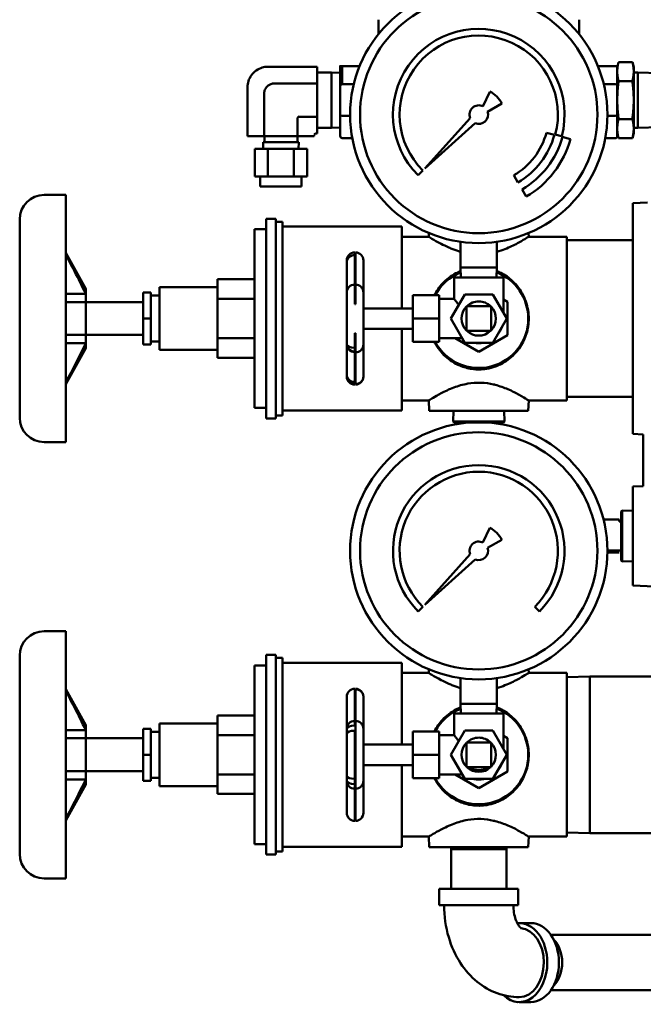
# Model space of a CAD drawing. Header units: inches. Extents: x 1 to 203, y 4 to 128.
# Tile 17 of 51: x 95.05 to 104.47, y 49.66 to 64.55. Entities that reach past the tile are written whole.
import ezdxf

# ---------------------------------------------------------------- set-up
doc = ezdxf.new("R2010")
doc.units = ezdxf.units.IN
doc.header["$LTSCALE"] = 6
doc.header["$MEASUREMENT"] = 0
doc.layers.add('Visible (ANSI)', color=7, linetype='Continuous', lineweight=50)

msp = doc.modelspace()

# ---------------------------------------------------------------- linework, layer by layer
at = {"layer": 'Visible (ANSI)'}
for p, q in [((100.473, 64.336), (100.473, 64.554)), ((103.503, 64.336), (103.503, 64.554)), ((104.101, 63.913), (104.309, 63.913)), ((104.33, 63.836), (104.309, 63.913)), ((99.546, 63.841), (98.798, 63.841)), ((99.546, 63.59), (99.546, 63.841)), ((99.546, 63.757), (99.762, 63.757)), ((99.762, 63.757), (99.762, 63.338)), ((99.925, 63.751), (99.762, 63.757)), ((99.882, 63.851), (99.925, 63.851)), ((99.895, 63.564), (99.895, 63.851)), ((100.188, 63.851), (99.925, 63.851)), ((99.925, 63.851), (99.925, 63.577)), ((104.051, 63.851), (103.788, 63.851)), ((104.051, 63.851), (104.093, 63.851)), ((104.081, 63.851), (104.081, 63.564)), ((104.33, 63.769), (104.33, 63.836)), ((104.33, 63.338), (104.33, 63.769)), ((104.39, 63.757), (104.33, 63.757)), ((104.39, 63.757), (104.39, 62.919)), ((104.719, 63.746), (104.39, 63.757)), ((98.898, 63.59), (99.546, 63.59)), ((99.546, 63.59), (99.546, 63.086)), ((104.309, 63.626), (104.101, 63.626)), ((98.494, 62.79), (98.494, 63.538)), ((99.895, 63.112), (99.895, 63.564)), ((99.925, 63.577), (100.099, 63.577)), ((102.052, 63.243), (102.156, 63.465)), ((103.877, 63.577), (104.051, 63.577)), ((104.081, 63.564), (104.081, 63.112)), ((98.746, 63.438), (98.746, 62.79)), ((99.762, 63.338), (99.762, 62.919)), ((104.33, 62.906), (104.33, 63.338)), ((102.335, 63.286), (102.12, 63.162)), ((99.25, 62.79), (99.25, 63.06)), ((99.546, 63.086), (99.275, 63.086)), ((99.546, 63.086), (99.546, 62.834)), ((99.895, 62.792), (99.895, 63.112)), ((100.044, 63.099), (99.925, 63.099)), ((101.171, 62.302), (101.859, 63.066)), ((104.051, 63.099), (103.931, 63.099)), ((104.081, 63.112), (104.081, 62.792)), ((104.101, 63.05), (104.309, 63.05)), ((99.546, 62.919), (99.762, 62.919)), ((99.895, 62.923), (99.762, 62.919)), ((101.935, 62.99), (101.171, 62.302)), ((103.011, 62.845), (103.131, 62.812)), ((104.39, 62.919), (104.33, 62.919)), ((104.33, 62.84), (104.33, 62.906)), ((104.719, 62.93), (104.39, 62.919)), ((98.746, 62.79), (98.494, 62.79)), ((98.729, 62.7), (99.267, 62.7)), ((98.732, 62.6), (98.729, 62.7)), ((98.746, 62.79), (99.25, 62.79)), ((98.749, 62.79), (98.749, 62.7)), ((99.247, 62.79), (99.247, 62.7)), ((99.25, 62.79), (99.501, 62.79)), ((99.264, 62.6), (99.267, 62.7)), ((99.501, 62.79), (99.501, 62.809)), ((99.546, 62.834), (99.527, 62.834)), ((99.925, 62.762), (100.077, 62.762)), ((103.241, 62.79), (103.145, 62.816)), ((103.372, 62.748), (103.251, 62.78)), ((103.898, 62.762), (104.051, 62.762)), ((104.101, 62.762), (104.309, 62.762)), ((104.33, 62.84), (104.309, 62.762)), ((98.602, 62.6), (98.8, 62.6)), ((98.602, 62.182), (98.602, 62.6)), ((98.8, 62.182), (98.8, 62.6)), ((98.8, 62.6), (99.196, 62.6)), ((99.196, 62.182), (99.196, 62.6)), ((99.196, 62.6), (99.393, 62.6)), ((99.393, 62.182), (99.393, 62.6)), ((101.142, 62.273), (101.072, 62.202)), ((98.8, 62.182), (98.602, 62.182)), ((98.686, 62.182), (98.686, 62.032)), ((99.196, 62.182), (98.8, 62.182)), ((99.393, 62.182), (99.196, 62.182)), ((99.309, 62.182), (99.309, 62.032)), ((102.58, 62.094), (102.517, 62.202)), ((99.309, 62.032), (98.686, 62.032)), ((102.642, 61.986), (102.704, 61.878)), ((95.749, 61.903), (95.42, 61.903)), ((95.749, 61.903), (95.749, 60.034)), ((104.315, 61.778), (104.537, 61.79)), ((104.315, 61.778), (104.315, 60.034)), ((95.051, 61.534), (95.051, 60.034)), ((98.774, 58.524), (98.774, 61.544)), ((98.774, 61.544), (98.923, 61.544)), ((98.923, 58.524), (98.923, 61.544)), ((98.599, 60.034), (98.599, 61.384)), ((98.599, 61.384), (98.774, 61.384)), ((98.923, 61.499), (99.023, 61.499)), ((99.023, 58.569), (99.023, 61.499)), ((99.023, 61.424), (100.827, 61.424)), ((100.827, 60.188), (100.827, 61.424)), ((100.827, 61.272), (101.232, 61.272)), ((101.235, 61.327), (101.232, 61.272)), ((102.741, 61.327), (102.744, 61.272)), ((102.744, 61.272), (103.318, 61.272)), ((103.318, 60.034), (103.318, 61.272)), ((104.315, 61.217), (103.318, 61.217)), ((101.714, 60.806), (101.714, 61.195)), ((102.262, 60.806), (102.262, 61.195)), ((96.048, 60.482), (95.749, 61.028)), ((99.994, 60.884), (99.994, 60.913)), ((100.114, 60.993), (100.114, 61.033)), ((100.114, 60.851), (100.114, 60.993)), ((100.124, 61.033), (100.124, 61.025)), ((100.124, 60.993), (100.124, 61.025)), ((100.124, 60.851), (100.124, 60.993)), ((100.244, 60.884), (100.244, 60.913)), ((99.994, 60.427), (99.994, 60.884)), ((100.114, 60.547), (100.114, 60.851)), ((100.124, 60.547), (100.124, 60.851)), ((100.244, 60.427), (100.244, 60.884)), ((101.988, 60.806), (101.714, 60.806)), ((101.718, 60.657), (101.714, 60.806)), ((102.262, 60.806), (101.988, 60.806)), ((102.257, 60.657), (102.262, 60.806)), ((98.041, 60.627), (98.599, 60.627)), ((98.041, 60.33), (98.041, 60.627)), ((101.614, 60.657), (101.988, 60.657)), ((101.614, 60.657), (101.614, 60.333)), ((101.988, 60.657), (102.362, 60.657)), ((102.362, 60.657), (102.362, 60.119)), ((96.048, 60.482), (96.048, 60.407)), ((97.164, 60.034), (97.164, 60.507)), ((97.164, 60.507), (98.041, 60.507)), ((100.114, 60.547), (100.114, 60.477)), ((100.114, 60.399), (100.114, 60.477)), ((100.124, 60.547), (100.124, 60.477)), ((100.124, 60.399), (100.124, 60.477)), ((95.749, 60.407), (96.048, 60.407)), ((96.048, 60.283), (96.048, 60.407)), ((96.915, 60.034), (96.915, 60.428)), ((97.034, 60.428), (96.915, 60.428)), ((97.034, 60.034), (97.034, 60.428)), ((97.034, 60.383), (97.164, 60.383)), ((98.041, 60.33), (98.599, 60.33)), ((98.041, 59.738), (98.041, 60.33)), ((99.994, 60.357), (99.994, 60.427)), ((99.994, 59.711), (99.994, 60.357)), ((100.114, 60.252), (100.114, 60.399)), ((100.124, 60.252), (100.124, 60.399)), ((100.244, 60.357), (100.244, 60.427)), ((100.244, 59.711), (100.244, 60.357)), ((100.991, 60.034), (100.991, 60.388)), ((101.39, 60.388), (100.991, 60.388)), ((101.39, 60.034), (101.39, 60.388)), ((101.39, 60.333), (101.614, 60.333)), ((101.565, 60.034), (101.776, 60.4)), ((101.776, 60.4), (102.199, 60.4)), ((102.199, 60.4), (102.411, 60.034)), ((102.424, 60.286), (102.362, 60.322)), ((96.048, 60.283), (95.749, 60.283)), ((96.048, 60.283), (96.048, 59.785)), ((96.048, 60.283), (96.915, 60.283)), ((100.124, 60.252), (100.114, 60.252)), ((100.244, 60.188), (100.991, 60.188)), ((102.175, 60.221), (101.801, 60.221)), ((101.801, 60.221), (101.801, 59.847)), ((102.175, 59.847), (102.175, 60.221)), ((102.424, 59.782), (102.424, 60.286)), ((95.051, 60.034), (95.051, 58.534)), ((95.749, 60.034), (95.749, 58.165)), ((96.915, 59.64), (96.915, 60.034)), ((97.034, 60.034), (96.915, 60.034)), ((97.034, 59.64), (97.034, 60.034)), ((97.164, 59.561), (97.164, 60.034)), ((98.599, 58.683), (98.599, 60.034)), ((100.991, 59.68), (100.991, 60.034)), ((101.39, 60.034), (100.991, 60.034)), ((101.39, 59.68), (101.39, 60.034)), ((101.776, 59.668), (101.565, 60.034)), ((102.411, 60.034), (102.199, 59.668)), ((103.318, 58.796), (103.318, 60.034)), ((104.315, 60.034), (104.315, 58.29)), ((100.244, 59.879), (100.991, 59.879)), ((100.827, 58.644), (100.827, 59.879)), ((95.749, 59.785), (96.048, 59.785)), ((96.048, 59.661), (96.048, 59.785)), ((96.048, 59.785), (96.915, 59.785)), ((98.041, 59.738), (98.599, 59.738)), ((98.041, 59.441), (98.041, 59.738)), ((100.114, 59.815), (100.124, 59.815)), ((100.114, 59.815), (100.114, 59.669)), ((100.124, 59.815), (100.124, 59.669)), ((101.39, 59.735), (101.737, 59.735)), ((101.634, 59.735), (101.988, 59.53)), ((102.175, 59.847), (101.801, 59.847)), ((101.988, 59.53), (102.424, 59.782)), ((95.749, 59.661), (96.048, 59.661)), ((96.048, 59.585), (95.749, 59.04)), ((96.048, 59.661), (96.048, 59.585)), ((97.034, 59.64), (96.915, 59.64)), ((97.034, 59.685), (97.164, 59.685)), ((99.994, 59.641), (99.994, 59.711)), ((99.994, 59.183), (99.994, 59.641)), ((100.114, 59.591), (100.114, 59.669)), ((100.114, 59.591), (100.114, 59.536)), ((100.124, 59.591), (100.124, 59.669)), ((100.124, 59.521), (100.124, 59.591)), ((100.244, 59.641), (100.244, 59.711)), ((100.244, 59.183), (100.244, 59.641)), ((101.39, 59.68), (100.991, 59.68)), ((102.199, 59.668), (101.776, 59.668)), ((97.164, 59.561), (98.041, 59.561)), ((98.041, 59.441), (98.599, 59.441)), ((100.114, 59.526), (100.114, 59.536)), ((100.114, 59.217), (100.114, 59.526)), ((100.124, 59.217), (100.124, 59.521)), ((99.994, 59.155), (99.994, 59.183)), ((100.114, 59.217), (100.114, 59.075)), ((100.124, 59.217), (100.124, 59.075)), ((100.244, 59.155), (100.244, 59.183)), ((100.114, 59.042), (100.114, 59.075)), ((100.114, 59.035), (100.114, 59.042)), ((100.124, 59.042), (100.124, 59.075)), ((100.124, 59.042), (100.124, 59.035)), ((104.315, 58.85), (103.318, 58.85)), ((98.599, 58.683), (98.774, 58.683)), ((100.827, 58.796), (101.232, 58.796)), ((101.24, 58.639), (101.232, 58.796)), ((102.735, 58.639), (102.744, 58.796)), ((102.744, 58.796), (103.318, 58.796)), ((98.923, 58.569), (99.023, 58.569)), ((99.023, 58.644), (100.827, 58.644)), ((102.735, 58.639), (101.24, 58.639)), ((101.606, 58.639), (101.601, 58.479)), ((102.37, 58.639), (102.375, 58.479)), ((98.774, 58.524), (98.923, 58.524)), ((101.988, 58.479), (101.601, 58.479)), ((101.615, 58.464), (101.601, 58.479)), ((101.615, 58.464), (101.988, 58.464)), ((101.769, 58.464), (101.769, 58.452)), ((102.375, 58.479), (101.988, 58.479)), ((101.988, 58.464), (102.361, 58.464)), ((102.207, 58.464), (102.207, 58.452)), ((102.361, 58.464), (102.375, 58.479)), ((104.315, 58.29), (104.475, 58.281)), ((104.475, 58.281), (104.475, 57.501)), ((95.749, 58.165), (95.42, 58.165)), ((104.315, 57.492), (104.475, 57.501)), ((104.315, 57.492), (104.315, 56.745)), ((104.141, 57.118), (104.156, 57.132)), ((104.141, 57.118), (104.141, 56.745)), ((104.156, 56.745), (104.156, 57.132)), ((104.315, 57.127), (104.156, 57.132)), ((104.111, 56.994), (103.873, 56.994)), ((104.111, 56.994), (104.111, 56.964)), ((104.111, 56.964), (104.141, 56.964)), ((102.052, 56.645), (102.156, 56.867)), ((104.141, 56.745), (104.141, 56.372)), ((104.156, 56.358), (104.156, 56.745)), ((104.315, 56.745), (104.315, 55.997)), ((102.335, 56.688), (102.12, 56.564)), ((101.171, 55.704), (101.859, 56.468)), ((104.111, 56.526), (103.931, 56.526)), ((103.931, 56.496), (104.111, 56.496)), ((104.111, 56.526), (104.141, 56.526)), ((101.935, 56.392), (101.171, 55.704)), ((104.141, 56.372), (104.156, 56.358)), ((104.315, 56.363), (104.156, 56.358)), ((104.315, 55.997), (104.642, 55.98)), ((101.142, 55.675), (101.072, 55.604)), ((102.904, 55.604), (102.834, 55.675)), ((95.749, 55.305), (95.42, 55.305)), ((95.749, 55.305), (95.749, 53.436)), ((95.051, 54.936), (95.051, 53.436)), ((98.774, 51.926), (98.774, 54.946)), ((98.774, 54.946), (98.923, 54.946)), ((98.923, 51.926), (98.923, 54.946)), ((98.923, 54.901), (99.023, 54.901)), ((99.023, 51.971), (99.023, 54.901)), ((99.023, 54.826), (100.827, 54.826)), ((100.827, 53.59), (100.827, 54.826)), ((98.599, 53.436), (98.599, 54.786)), ((98.599, 54.786), (98.774, 54.786)), ((100.827, 54.674), (101.232, 54.674)), ((101.235, 54.729), (101.232, 54.674)), ((102.741, 54.729), (102.744, 54.674)), ((102.744, 54.674), (103.318, 54.674)), ((103.318, 53.436), (103.318, 54.674)), ((101.714, 54.208), (101.714, 54.597)), ((102.262, 54.208), (102.262, 54.597)), ((103.318, 54.61), (103.667, 54.619)), ((103.667, 54.619), (103.667, 53.436)), ((105.76, 54.619), (103.667, 54.619)), ((96.048, 53.884), (95.749, 54.43)), ((100.114, 54.435), (100.114, 54.427)), ((100.114, 54.395), (100.114, 54.427)), ((100.114, 54.253), (100.114, 54.395)), ((100.124, 54.427), (100.124, 54.435)), ((100.124, 54.395), (100.124, 54.427)), ((100.124, 54.253), (100.124, 54.395)), ((99.994, 54.286), (99.994, 54.315)), ((99.994, 53.829), (99.994, 54.286)), ((100.114, 53.949), (100.114, 54.253)), ((100.124, 53.949), (100.124, 54.253)), ((100.244, 54.286), (100.244, 54.315)), ((100.244, 53.829), (100.244, 54.286)), ((101.988, 54.208), (101.714, 54.208)), ((101.718, 54.059), (101.714, 54.208)), ((102.262, 54.208), (101.988, 54.208)), ((102.257, 54.059), (102.262, 54.208)), ((101.614, 54.059), (101.988, 54.059)), ((101.614, 54.059), (101.614, 53.735)), ((101.988, 54.059), (102.362, 54.059)), ((102.362, 54.059), (102.362, 53.521)), ((97.164, 53.436), (97.164, 53.909)), ((97.164, 53.909), (98.041, 53.909)), ((98.041, 54.029), (98.599, 54.029)), ((98.041, 53.732), (98.041, 54.029)), ((100.114, 53.949), (100.114, 53.879)), ((100.124, 53.949), (100.124, 53.879)), ((95.749, 53.809), (96.048, 53.809)), ((96.048, 53.884), (96.048, 53.809)), ((96.048, 53.685), (96.048, 53.809)), ((96.915, 53.436), (96.915, 53.83)), ((97.034, 53.83), (96.915, 53.83)), ((97.034, 53.436), (97.034, 53.83)), ((97.034, 53.785), (97.164, 53.785)), ((99.994, 53.759), (99.994, 53.829)), ((100.114, 53.654), (100.114, 53.801)), ((100.124, 53.801), (100.124, 53.879)), ((100.124, 53.654), (100.124, 53.801)), ((100.244, 53.759), (100.244, 53.829)), ((100.991, 53.436), (100.991, 53.79)), ((101.39, 53.79), (100.991, 53.79)), ((101.39, 53.436), (101.39, 53.79)), ((101.565, 53.436), (101.776, 53.802)), ((101.776, 53.802), (102.199, 53.802)), ((102.199, 53.802), (102.411, 53.436)), ((96.048, 53.685), (95.749, 53.685)), ((96.048, 53.685), (96.048, 53.187)), ((96.048, 53.685), (96.915, 53.685)), ((98.041, 53.732), (98.599, 53.732)), ((98.041, 53.14), (98.041, 53.732)), ((99.994, 53.113), (99.994, 53.759)), ((100.114, 53.217), (100.114, 53.654)), ((100.124, 53.217), (100.124, 53.654)), ((100.244, 53.113), (100.244, 53.759)), ((101.39, 53.735), (101.614, 53.735)), ((102.175, 53.623), (101.801, 53.623)), ((101.801, 53.623), (101.801, 53.249)), ((102.175, 53.249), (102.175, 53.623)), ((102.424, 53.688), (102.362, 53.724)), ((102.424, 53.184), (102.424, 53.688)), ((100.244, 53.59), (100.991, 53.59)), ((95.051, 53.436), (95.051, 51.936)), ((95.749, 53.436), (95.749, 51.567)), ((96.915, 53.042), (96.915, 53.436)), ((97.034, 53.436), (96.915, 53.436)), ((97.034, 53.042), (97.034, 53.436)), ((97.164, 52.963), (97.164, 53.436)), ((98.599, 52.085), (98.599, 53.436)), ((100.991, 53.082), (100.991, 53.436)), ((101.39, 53.436), (100.991, 53.436)), ((101.39, 53.082), (101.39, 53.436)), ((101.776, 53.07), (101.565, 53.436)), ((102.411, 53.436), (102.199, 53.07)), ((103.318, 52.198), (103.318, 53.436)), ((103.667, 53.436), (103.667, 52.252)), ((95.749, 53.187), (96.048, 53.187)), ((96.048, 53.063), (96.048, 53.187)), ((96.048, 53.187), (96.915, 53.187)), ((100.114, 53.217), (100.114, 53.071)), ((100.124, 53.217), (100.124, 53.071)), ((100.244, 53.281), (100.991, 53.281)), ((100.827, 52.046), (100.827, 53.281)), ((102.175, 53.249), (101.801, 53.249)), ((101.988, 52.932), (102.424, 53.184)), ((95.749, 53.063), (96.048, 53.063)), ((96.048, 53.063), (96.048, 52.987)), ((97.034, 53.042), (96.915, 53.042)), ((97.034, 53.087), (97.164, 53.087)), ((98.041, 53.14), (98.599, 53.14)), ((98.041, 52.843), (98.041, 53.14)), ((99.994, 53.043), (99.994, 53.113)), ((99.994, 52.585), (99.994, 53.043)), ((100.114, 52.993), (100.114, 53.071)), ((100.124, 52.993), (100.124, 53.071)), ((100.244, 53.043), (100.244, 53.113)), ((100.244, 52.585), (100.244, 53.043)), ((101.39, 53.082), (100.991, 53.082)), ((101.39, 53.137), (101.737, 53.137)), ((101.634, 53.137), (101.988, 52.932)), ((102.199, 53.07), (101.776, 53.07)), ((96.048, 52.987), (95.749, 52.442)), ((97.164, 52.963), (98.041, 52.963)), ((100.114, 52.923), (100.114, 52.993)), ((100.114, 52.619), (100.114, 52.923)), ((100.124, 52.923), (100.124, 52.993)), ((100.124, 52.619), (100.124, 52.923)), ((98.041, 52.843), (98.599, 52.843)), ((99.994, 52.557), (99.994, 52.585)), ((100.114, 52.619), (100.114, 52.477)), ((100.124, 52.619), (100.124, 52.477)), ((100.244, 52.557), (100.244, 52.585)), ((100.114, 52.444), (100.114, 52.477)), ((100.114, 52.437), (100.114, 52.444)), ((100.124, 52.444), (100.124, 52.477)), ((100.124, 52.437), (100.124, 52.444)), ((100.827, 52.198), (101.232, 52.198)), ((101.24, 52.041), (101.232, 52.198)), ((102.735, 52.041), (102.744, 52.198)), ((102.744, 52.198), (103.318, 52.198)), ((103.318, 52.262), (103.667, 52.252)), ((105.76, 52.252), (103.667, 52.252)), ((98.599, 52.085), (98.774, 52.085)), ((99.023, 52.046), (100.827, 52.046)), ((102.735, 52.041), (101.24, 52.041)), ((101.57, 52.041), (101.569, 52.007)), ((101.569, 52.007), (101.988, 52.007)), ((101.569, 52.007), (101.569, 51.409)), ((101.988, 52.007), (102.406, 52.007)), ((102.405, 52.041), (102.406, 52.007)), ((102.406, 52.007), (102.406, 51.409)), ((98.774, 51.926), (98.923, 51.926)), ((98.923, 51.971), (99.023, 51.971)), ((95.749, 51.567), (95.42, 51.567)), ((102.41, 51.409), (101.391, 51.409)), ((101.391, 51.409), (101.391, 51.161)), ((102.584, 51.409), (102.41, 51.409)), ((102.584, 51.409), (102.584, 51.161)), ((101.391, 51.161), (102.41, 51.161)), ((102.41, 51.161), (102.584, 51.161)), ((102.601, 50.889), (102.777, 50.889)), ((103.077, 50.711), (105.05, 50.711)), ((103.077, 49.874), (105.125, 49.874)), ((102.601, 49.696), (102.777, 49.696))]:
    msp.add_line(p, q, dxfattribs=at)
for centre, radius, start, end in [((101.988, 63.119), 1.944, 90, 270), ((101.988, 63.119), 1.944, 270, 90), ((101.988, 63.119), 1.794, 90, 270), ((101.988, 63.119), 1.794, 270, 90), ((101.988, 63.119), 1.296, 345.3242, 225), ((101.988, 63.119), 1.196, 345.3513, 225), ((101.999, 63.13), 0.37, 25, 65), ((101.988, 63.119), 0.14, 62.7596, 202.3386), ((101.988, 63.119), 0.14, 247.6614, 18.2762), ((99.284, 63.052), 0.0386, 104.0362, 165.9638), ((101.988, 63.119), 1.059, 300, 345), ((99.536, 62.8), 0.0386, 106.6835, 163.3165), ((101.988, 63.119), 1.184, 300, 345), ((101.988, 63.119), 1.308, 300, 345), ((101.988, 63.119), 1.433, 300, 345), ((95.42, 61.534), 0.369, 90, 180), ((100.114, 60.913), 0.12, 90, 180), ((100.124, 60.913), 0.12, 0, 90), ((101.988, 60.034), 0.748, 111.3242, 151.7491), ((101.988, 60.034), 0.748, 0, 68.6758), ((100.114, 60.427), 0.12, 90, 180), ((100.124, 60.427), 0.12, 0, 90), ((101.988, 60.034), 0.259, 136.1047, 223.8953), ((101.988, 60.034), 0.259, 90, 133.8953), ((101.988, 60.034), 0.259, 46.1047, 90), ((101.988, 60.034), 0.259, 316.1047, 43.8953), ((101.988, 60.034), 0.748, 208.2509, 0), ((101.988, 60.034), 0.374, 318.5217, 341.4783), ((101.988, 60.034), 0.259, 226.1047, 313.8953), ((100.114, 59.656), 0.12, 192.3012, 270), ((100.124, 59.641), 0.12, 270, 0), ((101.988, 60.034), 0.374, 258.5217, 281.4783), ((100.114, 59.155), 0.12, 180, 270), ((100.124, 59.155), 0.12, 270, 0), ((95.42, 58.534), 0.369, 180, 270), ((101.988, 56.521), 1.944, 90, 270), ((101.988, 56.521), 1.944, 270, 90), ((101.988, 56.521), 1.794, 90, 270), ((101.988, 56.521), 1.794, 270, 90), ((101.988, 56.521), 1.296, 315, 225), ((101.988, 56.521), 1.196, 315, 225), ((101.999, 56.532), 0.37, 25, 65), ((101.988, 56.521), 0.14, 62.7596, 202.3386), ((101.988, 56.521), 0.14, 247.6614, 18.2762), ((95.42, 54.936), 0.369, 90, 180), ((100.114, 54.315), 0.12, 90, 180), ((100.124, 54.315), 0.12, 0, 90), ((101.988, 53.436), 0.748, 111.3242, 151.7491), ((101.988, 53.436), 0.748, 0, 68.6758), ((100.114, 53.829), 0.12, 90, 180), ((100.124, 53.829), 0.12, 0, 90), ((100.114, 53.814), 0.12, 167.6988, 180), ((101.988, 53.436), 0.259, 136.1047, 223.8953), ((101.988, 53.436), 0.259, 90, 133.8953), ((101.988, 53.436), 0.259, 46.1047, 90), ((101.988, 53.436), 0.259, 316.1047, 43.8953), ((101.988, 53.436), 0.748, 208.2509, 0), ((101.988, 53.436), 0.374, 318.5217, 341.4783), ((101.988, 53.436), 0.259, 226.1047, 313.8953), ((101.988, 53.436), 0.233, 233.4173, 306.5827), ((100.114, 53.058), 0.12, 180, 192.3012), ((100.114, 53.043), 0.12, 180, 270), ((100.124, 53.043), 0.12, 270, 0), ((101.988, 53.436), 0.374, 258.5217, 281.4783), ((100.114, 52.557), 0.12, 180, 270), ((100.124, 52.557), 0.12, 270, 0), ((95.42, 51.936), 0.369, 180, 270)]:
    msp.add_arc(centre, radius, start, end, dxfattribs=at)
for centre, major_axis, ratio, start_param, end_param in [((104.051, 63.564), (0.0324, 0), 0.382683, 0, 1.570796), ((104.051, 63.564), (0.0324, 0), 0.382683, 0, 0.392699), ((99.925, 63.112), (-0.0324, 0), 0.382683, 0, 1.570796), ((104.051, 63.112), (0.0324, 0), 0.382683, 4.712389, 6.283185), ((104.051, 63.112), (0.0324, 0), 0.382683, 5.890486, 6.283185), ((104.051, 62.792), (0.0324, 0), 0.92388, 4.712389, 6.283185), ((100.114, 60.884), (-0.12, 0), 0.907734, 4.712389, 6.283185), ((100.114, 60.913), (-0.12, 0), 0.480495, 5.683223, 6.283185), ((100.114, 59.641), (-0.12, 0), 0.419546, 0, 1.570796), ((100.114, 59.641), (-0.12, 0), 0.959892, 0, 1.570796), ((100.114, 59.183), (-0.12, 0), 0.907734, 0, 1.570796), ((100.114, 59.155), (-0.12, 0), 0.938529, 0, 1.570796), ((100.124, 59.155), (0.12, 0), 0.938529, 4.712389, 6.283185), ((100.124, 54.315), (0.12, 0), 0.938529, 0, 1.570796), ((100.114, 53.829), (-0.12, 0), 0.419546, 4.712389, 6.283185), ((100.114, 53.759), (-0.12, 0), 0.345201, 4.712389, 6.283185), ((100.114, 53.113), (-0.12, 0), 0.345201, 0, 1.570796), ((100.114, 53.043), (-0.12, 0), 0.419546, 0, 1.570796), ((102.601, 50.293), (0, 0.597), 0.707643, 4.712389, 6.353827), ((102.601, 50.293), (0, 0.523), 0.707643, 4.712389, 6.219546), ((102.777, 50.293), (0, 0.597), 0.707643, 4.712389, 6.283185), ((102.953, 50.293), (0, -0.419), 0.707643, 0.60635, 2.535243), ((102.601, 50.293), (0, -0.597), 0.707643, 5.686738, 7.853982), ((102.601, 50.293), (0, -0.523), 0.707643, 0, 1.570796), ((102.777, 50.293), (0, -0.597), 0.707643, 0, 1.570796)]:
    msp.add_ellipse(centre, major_axis=major_axis, ratio=ratio, start_param=start_param, end_param=end_param, dxfattribs=at)
for points, weights in [([(104.101, 63.913), (104.081, 63.836), (104.081, 63.769)], [1.11384387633, 1.2, 1.2]), ([(104.33, 63.769), (104.33, 63.836), (104.309, 63.913)], [1.2, 1.2, 1.11384387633]), ([(104.081, 63.769), (104.081, 63.703), (104.101, 63.626)], [1.2, 1.2, 1.11384387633]), ([(104.309, 63.626), (104.33, 63.703), (104.33, 63.769)], [1.11384387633, 1.2, 1.2]), ([(104.101, 63.626), (104.081, 63.471), (104.081, 63.338)], [1.11384387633, 1.2, 1.2]), ([(104.33, 63.338), (104.33, 63.471), (104.309, 63.626)], [1.2, 1.2, 1.11384387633]), ([(104.081, 63.338), (104.081, 63.204), (104.101, 63.05)], [1.2, 1.2, 1.11384387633]), ([(104.309, 63.05), (104.33, 63.204), (104.33, 63.338)], [1.11384387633, 1.2, 1.2]), ([(104.101, 63.05), (104.081, 62.973), (104.081, 62.906)], [1.11384387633, 1.2, 1.2]), ([(104.33, 62.906), (104.33, 62.973), (104.309, 63.05)], [1.2, 1.2, 1.11384387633]), ([(104.081, 62.906), (104.081, 62.84), (104.101, 62.762)], [1.2, 1.2, 1.11384387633]), ([(104.309, 62.762), (104.33, 62.84), (104.33, 62.906)], [1.11384387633, 1.2, 1.2])]:
    msp.add_rational_spline(points, weights, degree=2, dxfattribs=at)
for points, knots in [([(98.798, 63.841), (98.77, 63.841), (98.743, 63.838), (98.684, 63.821), (98.654, 63.806), (98.598, 63.768), (98.573, 63.743), (98.533, 63.688), (98.517, 63.656), (98.499, 63.595), (98.494, 63.566), (98.494, 63.538)], [0, 0, 0, 0, 0.00000488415, 0.00000488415, 0.00001083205, 0.00001083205, 0.00001693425, 0.00001693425, 0.00002311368, 0.00002311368, 0.00002822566, 0.00002822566, 0.00002822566, 0.00002822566]), ([(98.898, 63.59), (98.881, 63.59), (98.864, 63.587), (98.832, 63.575), (98.817, 63.567), (98.79, 63.546), (98.779, 63.533), (98.76, 63.504), (98.753, 63.487), (98.747, 63.46), (98.746, 63.449), (98.746, 63.438)], [0, 0, 0, 0, 0.0000030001, 0.0000030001, 0.00000599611, 0.00000599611, 0.00000904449, 0.00000904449, 0.00001211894, 0.00001211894, 0.00001404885, 0.00001404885, 0.00001404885, 0.00001404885]), ([(99.925, 63.577), (99.917, 63.576), (99.904, 63.575), (99.896, 63.569), (99.895, 63.566), (99.895, 63.564)], [0, 0, 0, 0, 0.494734, 0.747948, 1, 1, 1, 1]), ([(99.895, 62.792), (99.896, 62.784), (99.9, 62.769), (99.916, 62.764), (99.925, 62.762)], [0, 0, 0, 0, 0.501428, 1, 1, 1, 1]), ([(101.534, 61.109), (101.493, 61.127), (101.455, 61.146), (101.362, 61.194), (101.314, 61.222), (101.251, 61.26), (101.234, 61.271), (101.232, 61.272), (101.232, 61.272), (101.232, 61.272)], [0.00014538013, 0.00014538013, 0.00014538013, 0.00014538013, 0.00015506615, 0.00015506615, 0.00017201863, 0.00017201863, 0.00018784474, 0.00018784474, 0.00018855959, 0.00018855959, 0.00018855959, 0.00018855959]), ([(102.743, 61.272), (102.743, 61.272), (102.742, 61.271), (102.731, 61.265), (102.713, 61.253), (102.656, 61.219), (102.617, 61.196), (102.519, 61.144), (102.455, 61.113), (102.346, 61.07), (102.305, 61.056), (102.262, 61.044)], [0.00004311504, 0.00004311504, 0.00004311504, 0.00004311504, 0.00004796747, 0.00004796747, 0.00006120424, 0.00006120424, 0.00007496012, 0.00007496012, 0.00009060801, 0.00009060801, 0.0000990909, 0.0000990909, 0.0000990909, 0.0000990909]), ([(101.714, 61.044), (101.674, 61.055), (101.635, 61.068), (101.576, 61.091), (101.554, 61.1), (101.534, 61.109)], [0.00013257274, 0.00013257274, 0.00013257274, 0.00013257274, 0.00014046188, 0.00014046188, 0.00014538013, 0.00014538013, 0.00014538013, 0.00014538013]), ([(95.749, 60.996), (95.792, 60.914), (95.835, 60.832), (95.937, 60.637), (95.995, 60.523), (96.048, 60.407)], [0.00004152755, 0.00004152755, 0.00004152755, 0.00004152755, 0.00005802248, 0.00005802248, 0.00008074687, 0.00008074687, 0.00008074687, 0.00008074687]), ([(101.317, 60.388), (101.35, 60.452), (101.391, 60.511), (101.497, 60.625), (101.566, 60.678), (101.666, 60.731), (101.69, 60.742), (101.715, 60.752)], [0.00025602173, 0.00025602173, 0.00025602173, 0.00025602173, 0.00026919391, 0.00026919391, 0.00028532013, 0.00028532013, 0.0002901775, 0.0002901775, 0.0002901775, 0.0002901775]), ([(102.26, 60.752), (102.281, 60.744), (102.301, 60.735), (102.386, 60.692), (102.447, 60.649), (102.564, 60.539), (102.618, 60.467), (102.699, 60.308), (102.727, 60.217), (102.747, 60.047), (102.744, 59.964), (102.716, 59.814), (102.691, 59.744), (102.623, 59.611), (102.578, 59.548), (102.465, 59.431), (102.394, 59.379), (102.291, 59.328), (102.265, 59.318), (102.239, 59.308)], [0.0000319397, 0.0000319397, 0.0000319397, 0.0000319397, 0.000035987, 0.000035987, 0.0000496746, 0.0000496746, 0.0000662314, 0.0000662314, 0.000082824, 0.000082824, 0.0000970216, 0.0000970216, 0.0001102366, 0.0001102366, 0.0001244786, 0.0001244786, 0.000140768, 0.000140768, 0.0001458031, 0.0001458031, 0.0001458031, 0.0001458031]), ([(101.614, 60.333), (101.614, 60.333), (101.615, 60.332), (101.618, 60.328), (101.623, 60.321), (101.638, 60.302), (101.648, 60.289), (101.667, 60.263), (101.675, 60.252), (101.684, 60.24)], [0.00005874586, 0.00005874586, 0.00005874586, 0.00005874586, 0.00006082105, 0.00006082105, 0.00006548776, 0.00006548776, 0.00007044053, 0.00007044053, 0.00007376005, 0.00007376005, 0.00007376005, 0.00007376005]), ([(102.239, 59.308), (102.198, 59.293), (102.154, 59.282), (102.037, 59.262), (101.96, 59.261), (101.822, 59.28), (101.759, 59.298), (101.621, 59.356), (101.548, 59.403), (101.422, 59.517), (101.368, 59.586), (101.323, 59.669), (101.32, 59.674), (101.317, 59.68)], [0.00014580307, 0.00014580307, 0.00014580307, 0.00014580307, 0.00015388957, 0.00015388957, 0.00016713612, 0.00016713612, 0.00017875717, 0.00017875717, 0.00019472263, 0.00019472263, 0.00021087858, 0.00021087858, 0.00021207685, 0.00021207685, 0.00021207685, 0.00021207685]), ([(101.232, 58.796), (101.232, 58.796), (101.234, 58.797), (101.249, 58.806), (101.269, 58.819), (101.329, 58.854), (101.37, 58.878), (101.473, 58.932), (101.539, 58.963), (101.676, 59.015), (101.747, 59.036), (101.886, 59.06), (101.953, 59.066), (102.086, 59.061), (102.152, 59.051), (102.221, 59.035), (102.229, 59.033), (102.237, 59.031)], [0.00005763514, 0.00005763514, 0.00005763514, 0.00005763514, 0.00006371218, 0.00006371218, 0.000076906, 0.000076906, 0.000090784, 0.000090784, 0.00010661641, 0.00010661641, 0.00012043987, 0.00012043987, 0.00013218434, 0.00013218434, 0.00014392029, 0.00014392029, 0.00014541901, 0.00014541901, 0.00014541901, 0.00014541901]), ([(102.237, 59.031), (102.306, 59.013), (102.371, 58.989), (102.494, 58.937), (102.552, 58.907), (102.652, 58.852), (102.693, 58.827), (102.734, 58.801), (102.743, 58.796), (102.743, 58.796)], [0.00014541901, 0.00014541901, 0.00014541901, 0.00014541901, 0.00015887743, 0.00015887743, 0.00017405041, 0.00017405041, 0.00019106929, 0.00019106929, 0.00020304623, 0.00020304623, 0.00020304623, 0.00020304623]), ([(101.534, 54.511), (101.493, 54.529), (101.455, 54.548), (101.362, 54.596), (101.314, 54.624), (101.251, 54.662), (101.234, 54.673), (101.232, 54.674), (101.232, 54.674), (101.232, 54.674)], [0.00014538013, 0.00014538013, 0.00014538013, 0.00014538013, 0.00015506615, 0.00015506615, 0.00017201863, 0.00017201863, 0.00018784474, 0.00018784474, 0.00018855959, 0.00018855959, 0.00018855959, 0.00018855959]), ([(102.743, 54.674), (102.743, 54.674), (102.742, 54.673), (102.731, 54.667), (102.713, 54.655), (102.656, 54.621), (102.617, 54.598), (102.519, 54.546), (102.455, 54.515), (102.346, 54.472), (102.305, 54.458), (102.262, 54.446)], [0.00004311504, 0.00004311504, 0.00004311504, 0.00004311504, 0.00004796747, 0.00004796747, 0.00006120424, 0.00006120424, 0.00007496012, 0.00007496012, 0.00009060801, 0.00009060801, 0.0000990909, 0.0000990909, 0.0000990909, 0.0000990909]), ([(101.714, 54.446), (101.674, 54.457), (101.635, 54.47), (101.576, 54.493), (101.554, 54.502), (101.534, 54.511)], [0.00013257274, 0.00013257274, 0.00013257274, 0.00013257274, 0.00014046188, 0.00014046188, 0.00014538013, 0.00014538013, 0.00014538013, 0.00014538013]), ([(95.749, 54.398), (95.792, 54.316), (95.835, 54.234), (95.937, 54.039), (95.995, 53.925), (96.048, 53.809)], [0.00004152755, 0.00004152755, 0.00004152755, 0.00004152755, 0.00005802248, 0.00005802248, 0.00008074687, 0.00008074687, 0.00008074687, 0.00008074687]), ([(101.317, 53.79), (101.35, 53.854), (101.391, 53.913), (101.497, 54.027), (101.566, 54.08), (101.666, 54.133), (101.69, 54.144), (101.715, 54.154)], [0.00025602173, 0.00025602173, 0.00025602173, 0.00025602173, 0.00026919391, 0.00026919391, 0.00028532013, 0.00028532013, 0.0002901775, 0.0002901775, 0.0002901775, 0.0002901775]), ([(102.26, 54.154), (102.281, 54.146), (102.301, 54.137), (102.386, 54.094), (102.447, 54.051), (102.564, 53.941), (102.618, 53.869), (102.699, 53.71), (102.727, 53.619), (102.747, 53.449), (102.744, 53.366), (102.716, 53.216), (102.691, 53.146), (102.623, 53.013), (102.578, 52.95), (102.465, 52.833), (102.394, 52.781), (102.291, 52.73), (102.265, 52.72), (102.239, 52.71)], [0.0000319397, 0.0000319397, 0.0000319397, 0.0000319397, 0.000035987, 0.000035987, 0.0000496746, 0.0000496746, 0.0000662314, 0.0000662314, 0.000082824, 0.000082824, 0.0000970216, 0.0000970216, 0.0001102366, 0.0001102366, 0.0001244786, 0.0001244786, 0.000140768, 0.000140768, 0.0001458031, 0.0001458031, 0.0001458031, 0.0001458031]), ([(101.614, 53.735), (101.614, 53.735), (101.615, 53.734), (101.618, 53.73), (101.623, 53.723), (101.638, 53.704), (101.648, 53.691), (101.667, 53.665), (101.675, 53.654), (101.684, 53.642)], [0.00005874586, 0.00005874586, 0.00005874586, 0.00005874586, 0.00006082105, 0.00006082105, 0.00006548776, 0.00006548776, 0.00007044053, 0.00007044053, 0.00007376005, 0.00007376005, 0.00007376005, 0.00007376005]), ([(102.239, 52.71), (102.198, 52.695), (102.154, 52.684), (102.037, 52.664), (101.96, 52.663), (101.822, 52.682), (101.759, 52.7), (101.621, 52.758), (101.548, 52.805), (101.422, 52.919), (101.368, 52.988), (101.323, 53.071), (101.32, 53.076), (101.317, 53.082)], [0.00014580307, 0.00014580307, 0.00014580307, 0.00014580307, 0.00015388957, 0.00015388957, 0.00016713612, 0.00016713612, 0.00017875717, 0.00017875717, 0.00019472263, 0.00019472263, 0.00021087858, 0.00021087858, 0.00021207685, 0.00021207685, 0.00021207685, 0.00021207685]), ([(101.232, 52.198), (101.232, 52.198), (101.234, 52.199), (101.249, 52.208), (101.269, 52.221), (101.329, 52.256), (101.37, 52.28), (101.473, 52.334), (101.539, 52.365), (101.676, 52.417), (101.747, 52.438), (101.886, 52.462), (101.953, 52.468), (102.086, 52.463), (102.152, 52.453), (102.221, 52.437), (102.229, 52.435), (102.237, 52.433)], [0.00005763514, 0.00005763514, 0.00005763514, 0.00005763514, 0.00006371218, 0.00006371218, 0.000076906, 0.000076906, 0.000090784, 0.000090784, 0.00010661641, 0.00010661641, 0.00012043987, 0.00012043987, 0.00013218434, 0.00013218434, 0.00014392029, 0.00014392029, 0.00014541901, 0.00014541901, 0.00014541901, 0.00014541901]), ([(102.237, 52.433), (102.306, 52.415), (102.371, 52.391), (102.494, 52.339), (102.552, 52.309), (102.652, 52.254), (102.693, 52.229), (102.734, 52.203), (102.743, 52.198), (102.743, 52.198)], [0.00014541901, 0.00014541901, 0.00014541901, 0.00014541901, 0.00015887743, 0.00015887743, 0.00017405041, 0.00017405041, 0.00019106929, 0.00019106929, 0.00020304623, 0.00020304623, 0.00020304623, 0.00020304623]), ([(102.601, 49.769), (102.488, 49.769), (102.373, 49.79), (102.158, 49.869), (102.055, 49.929), (101.868, 50.081), (101.783, 50.178), (101.636, 50.403), (101.575, 50.537), (101.488, 50.831), (101.465, 50.997), (101.465, 51.161)], [0, 0, 0, 0, 0.94953, 0.94953, 1.912272, 1.912272, 2.943916, 2.943916, 4.075041, 4.075041, 5.322419, 5.322419, 5.322419, 5.322419]), ([(102.511, 51.161), (102.511, 51.123), (102.514, 51.084), (102.526, 51.013), (102.535, 50.978), (102.555, 50.919), (102.567, 50.894), (102.59, 50.854), (102.601, 50.839), (102.619, 50.819), (102.626, 50.814), (102.63, 50.81), (102.631, 50.81), (102.631, 50.81)], [0, 0, 0, 0, 0.288797, 0.288797, 0.577147, 0.577147, 0.857691, 0.857691, 1.129354, 1.129354, 1.406056, 1.406056, 1.543887, 1.543887, 1.543887, 1.543887])]:
    msp.add_open_spline(points, degree=3, knots=knots, dxfattribs=at)
for points in [[(96.048, 59.661), (95.956, 59.461), (95.853, 59.266), (95.749, 59.072)], [(96.048, 53.063), (95.956, 52.863), (95.853, 52.668), (95.749, 52.474)]]:
    msp.add_open_spline(points, degree=3, dxfattribs=at)

doc.saveas('drawing.dxf')
